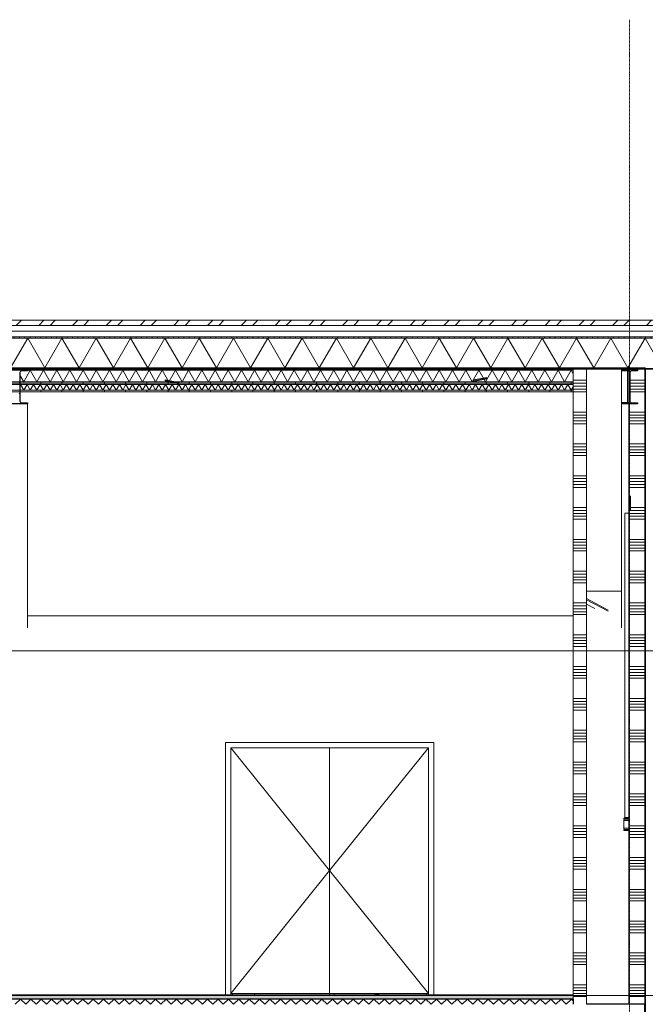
# Model space of a CAD drawing. Extents: x 0 to 92550, y 0 to 59400.
# Tile 8 of 37: x 24291 to 30188, y 15416 to 24700. Entities that reach past the tile are written whole.
import ezdxf
from ezdxf.xclip import XClip

# ---------------------------------------------------------------- set-up
doc = ezdxf.new("R2010")
doc.units = 0
doc.header["$MEASUREMENT"] = 0
doc.header["$XCLIPFRAME"] = 0
for name, pattern in [('Streep-punt fijn', [1251.000023, 626.000023, -312.5, 0, -312.5]), ('Streep-streepje', [1300, 1000, -100, 100, -100]), ('Streeplijn fijn', [234.119993, 155.999994, -78.119999]), ('Streeplijn grof', [937.5, 625, -312.5])]:
    doc.linetypes.add(name, pattern=pattern)
for name, color, linetype in [('ZZ 22 Binnenwand metal stud', 7, 'Continuous'), ('ZZ 23 Techniekbrug', 7, 'Continuous'), ('ZZ 23 Vloeren ongeïsoleerd', 7, 'Continuous'), ('ZZ 27 Dakconstructie', 7, 'Continuous'), ('ZZ 27 Gootconstructies', 7, 'Continuous'), ('ZZ 28 HDC staalconstructies', 7, 'Continuous'), ('ZZ 43 Vloerafwerking algemeen', 7, 'Continuous'), ('ZZ 43 Vloerafwerking dekvloer', 7, 'Continuous'), ('ZZ 45 Plafond verlaagd plafond algemeen', 7, 'Continuous'), ('ZZ 47 Dakafwerking metalen dakbedekking', 7, 'Continuous'), ('ZZ A Stramien', 7, 'Continuous'), ('ZZ B Bouwbesluitlijnen', 7, 'Continuous')]:
    doc.layers.add(name, color=color, linetype=linetype)
pattern_1 = [(90, (51688.87, 11700), (-200, 0), [])]
pattern_2 = [(45, (51688.87, 11700), (-159.099, 159.099), []), (45, (51635.83, 11753.03), (-159.099, 159.099), [])]
pattern_3 = [(135, (51688.87, 11700), (159.099, 159.099), []), (135, (51635.83, 11646.97), (159.099, 159.099), [])]

# ---------------------------------------------------------------- blocks, each defined once
blk = doc.blocks.new('*X76')
at = {"layer": 'ZZ 22 Binnenwand metal stud', "color": 7, "linetype": 'Continuous', "lineweight": 5, "ltscale": 0.01}
for p, q in [((30183.9, 21300), (30033.9, 21300)), ((30183.9, 21272.6), (30033.9, 21272.6)), ((30183.9, 21245.1), (30033.9, 21245.1)), ((30183.9, 21217.7), (30033.9, 21217.7)), ((30183.9, 21190.3), (30033.9, 21190.3)), ((30183.9, 21000), (30033.9, 21000)), ((30183.9, 20972.6), (30033.9, 20972.6)), ((30183.9, 20945.1), (30033.9, 20945.1)), ((30183.9, 20917.7), (30033.9, 20917.7)), ((30183.9, 20890.3), (30033.9, 20890.3)), ((30183.9, 20700), (30033.9, 20700)), ((30183.9, 20672.6), (30033.9, 20672.6)), ((30183.9, 20645.1), (30033.9, 20645.1)), ((30183.9, 20617.7), (30033.9, 20617.7)), ((30183.9, 20590.3), (30033.9, 20590.3)), ((30183.9, 20400), (30033.9, 20400)), ((30183.9, 20372.6), (30033.9, 20372.6)), ((30183.9, 20345.1), (30033.9, 20345.1)), ((30183.9, 20317.7), (30033.9, 20317.7)), ((30183.9, 20290.3), (30033.9, 20290.3)), ((30183.9, 20100), (30033.9, 20100)), ((30183.9, 20072.6), (30033.9, 20072.6)), ((30183.9, 20045.1), (30033.9, 20045.1)), ((30183.9, 20017.7), (30033.9, 20017.7)), ((30183.9, 19990.3), (30033.9, 19990.3)), ((30183.9, 19800), (30033.9, 19800)), ((30183.9, 19772.6), (30033.9, 19772.6)), ((30183.9, 19745.1), (30033.9, 19745.1)), ((30183.9, 19717.7), (30033.9, 19717.7)), ((30183.9, 19690.3), (30033.9, 19690.3)), ((30183.9, 19500), (30033.9, 19500)), ((30183.9, 19472.6), (30033.9, 19472.6)), ((30183.9, 19445.1), (30033.9, 19445.1)), ((30183.9, 19417.7), (30033.9, 19417.7)), ((30183.9, 19390.3), (30033.9, 19390.3)), ((30183.9, 19200), (30033.9, 19200)), ((30183.9, 19172.6), (30033.9, 19172.6)), ((30183.9, 19145.1), (30033.9, 19145.1)), ((30183.9, 19117.7), (30033.9, 19117.7)), ((30183.9, 19090.3), (30033.9, 19090.3)), ((30183.9, 18900), (30033.9, 18900)), ((30183.9, 18872.6), (30033.9, 18872.6)), ((30183.9, 18845.1), (30033.9, 18845.1)), ((30183.9, 18817.7), (30033.9, 18817.7)), ((30183.9, 18790.3), (30033.9, 18790.3)), ((30183.9, 18600), (30033.9, 18600)), ((30183.9, 18572.6), (30033.9, 18572.6)), ((30183.9, 18545.1), (30033.9, 18545.1)), ((30183.9, 18517.7), (30033.9, 18517.7)), ((30183.9, 18490.3), (30033.9, 18490.3)), ((30183.9, 18300), (30033.9, 18300)), ((30183.9, 18272.6), (30033.9, 18272.6)), ((30183.9, 18245.1), (30033.9, 18245.1)), ((30183.9, 18217.7), (30033.9, 18217.7)), ((30183.9, 18190.3), (30033.9, 18190.3)), ((30183.9, 18000), (30033.9, 18000)), ((30183.9, 17972.6), (30033.9, 17972.6)), ((30183.9, 17945.1), (30033.9, 17945.1)), ((30183.9, 17917.7), (30033.9, 17917.7)), ((30183.9, 17890.3), (30033.9, 17890.3)), ((30183.9, 17700), (30033.9, 17700)), ((30183.9, 17672.6), (30033.9, 17672.6)), ((30183.9, 17645.1), (30033.9, 17645.1)), ((30183.9, 17617.7), (30033.9, 17617.7)), ((30183.9, 17590.3), (30033.9, 17590.3)), ((30183.9, 17400), (30033.9, 17400)), ((30183.9, 17372.6), (30033.9, 17372.6)), ((30183.9, 17345.1), (30033.9, 17345.1)), ((30183.9, 17317.7), (30033.9, 17317.7)), ((30183.9, 17290.3), (30033.9, 17290.3)), ((30183.9, 17100), (30033.9, 17100)), ((30183.9, 17072.6), (30033.9, 17072.6)), ((30183.9, 17045.1), (30033.9, 17045.1)), ((30183.9, 17017.7), (30033.9, 17017.7)), ((30183.9, 16990.3), (30033.9, 16990.3)), ((30183.9, 16800), (30033.9, 16800)), ((30183.9, 16772.6), (30033.9, 16772.6)), ((30183.9, 16745.1), (30033.9, 16745.1)), ((30183.9, 16717.7), (30033.9, 16717.7)), ((30183.9, 16690.3), (30033.9, 16690.3)), ((30183.9, 16500), (30033.9, 16500)), ((30183.9, 16472.6), (30033.9, 16472.6)), ((30183.9, 16445.1), (30033.9, 16445.1)), ((30183.9, 16417.7), (30033.9, 16417.7)), ((30183.9, 16390.3), (30033.9, 16390.3)), ((30183.9, 16200), (30033.9, 16200)), ((30183.9, 16172.6), (30033.9, 16172.6)), ((30183.9, 16145.1), (30033.9, 16145.1)), ((30183.9, 16117.7), (30033.9, 16117.7)), ((30183.9, 16090.3), (30033.9, 16090.3)), ((30183.9, 15900), (30033.9, 15900)), ((30183.9, 15872.6), (30033.9, 15872.6)), ((30183.9, 15845.1), (30033.9, 15845.1)), ((30183.9, 15817.7), (30033.9, 15817.7)), ((30183.9, 15790.3), (30033.9, 15790.3)), ((30183.9, 15600), (30033.9, 15600)), ((30183.9, 15572.6), (30033.9, 15572.6)), ((30183.9, 15545.1), (30033.9, 15545.1)), ((30183.9, 15517.7), (30033.9, 15517.7)), ((30183.9, 15490.3), (30033.9, 15490.3))]:
    blk.add_line(p, q, dxfattribs=at)
blk = doc.blocks.new('*X77')
at = {"layer": 'ZZ 22 Binnenwand metal stud', "color": 7, "linetype": 'Continuous', "lineweight": 5, "ltscale": 0.01}
for p, q in [((29577.3, 21300), (29508.9, 21300)), ((29577.3, 21272.6), (29508.9, 21272.6)), ((29633.9, 21300), (29577.3, 21300)), ((29633.9, 21272.6), (29577.3, 21272.6)), ((29577.3, 21245.1), (29508.9, 21245.1)), ((29577.3, 21217.7), (29508.9, 21217.7)), ((29577.3, 21190.3), (29508.9, 21190.3)), ((29633.9, 21245.1), (29577.3, 21245.1)), ((29633.9, 21217.7), (29577.3, 21217.7)), ((29633.9, 21190.3), (29577.3, 21190.3)), ((29577.3, 21000), (29508.9, 21000)), ((29633.9, 21000), (29577.3, 21000)), ((29577.3, 20972.6), (29508.9, 20972.6)), ((29577.3, 20945.1), (29508.9, 20945.1)), ((29577.3, 20917.7), (29508.9, 20917.7)), ((29577.3, 20890.3), (29508.9, 20890.3)), ((29633.9, 20972.6), (29577.3, 20972.6)), ((29633.9, 20945.1), (29577.3, 20945.1)), ((29633.9, 20917.7), (29577.3, 20917.7)), ((29633.9, 20890.3), (29577.3, 20890.3)), ((29577.3, 20700), (29508.9, 20700)), ((29577.3, 20672.6), (29508.9, 20672.6)), ((29577.3, 20645.1), (29508.9, 20645.1)), ((29577.3, 20617.7), (29508.9, 20617.7)), ((29633.9, 20700), (29577.3, 20700)), ((29633.9, 20672.6), (29577.3, 20672.6)), ((29633.9, 20645.1), (29577.3, 20645.1)), ((29633.9, 20617.7), (29577.3, 20617.7)), ((29577.3, 20590.3), (29508.9, 20590.3)), ((29633.9, 20590.3), (29577.3, 20590.3)), ((29577.3, 20400), (29508.9, 20400)), ((29577.3, 20372.6), (29508.9, 20372.6)), ((29577.3, 20345.1), (29508.9, 20345.1)), ((29633.9, 20400), (29577.3, 20400)), ((29633.9, 20372.6), (29577.3, 20372.6)), ((29633.9, 20345.1), (29577.3, 20345.1)), ((29577.3, 20317.7), (29508.9, 20317.7)), ((29577.3, 20290.3), (29508.9, 20290.3)), ((29633.9, 20317.7), (29577.3, 20317.7)), ((29633.9, 20290.3), (29577.3, 20290.3)), ((29577.3, 20100), (29508.9, 20100)), ((29577.3, 20072.6), (29508.9, 20072.6)), ((29633.9, 20100), (29577.3, 20100)), ((29633.9, 20072.6), (29577.3, 20072.6)), ((29577.3, 20045.1), (29508.9, 20045.1)), ((29577.3, 20017.7), (29508.9, 20017.7)), ((29577.3, 19990.3), (29508.9, 19990.3)), ((29633.9, 20045.1), (29577.3, 20045.1)), ((29633.9, 20017.7), (29577.3, 20017.7)), ((29633.9, 19990.3), (29577.3, 19990.3)), ((29577.3, 19800), (29508.9, 19800)), ((29633.9, 19800), (29577.3, 19800)), ((29577.3, 19772.6), (29508.9, 19772.6)), ((29577.3, 19745.1), (29508.9, 19745.1)), ((29577.3, 19717.7), (29508.9, 19717.7)), ((29577.3, 19690.3), (29508.9, 19690.3)), ((29633.9, 19772.6), (29577.3, 19772.6)), ((29633.9, 19745.1), (29577.3, 19745.1)), ((29633.9, 19717.7), (29577.3, 19717.7)), ((29633.9, 19690.3), (29577.3, 19690.3)), ((29577.3, 19500), (29508.9, 19500)), ((29633.9, 19500), (29577.3, 19500)), ((29577.3, 19472.6), (29508.9, 19472.6)), ((29577.3, 19445.1), (29508.9, 19445.1)), ((29577.3, 19417.7), (29508.9, 19417.7)), ((29633.9, 19472.6), (29577.3, 19472.6)), ((29633.9, 19445.1), (29577.3, 19445.1)), ((29633.9, 19417.7), (29577.3, 19417.7)), ((29577.3, 19390.3), (29508.9, 19390.3)), ((29633.9, 19390.3), (29577.3, 19390.3)), ((29577.3, 19200), (29508.9, 19200)), ((29577.3, 19172.6), (29508.9, 19172.6)), ((29577.3, 19145.1), (29508.9, 19145.1)), ((29633.9, 19200), (29577.3, 19200)), ((29633.9, 19172.6), (29577.3, 19172.6)), ((29633.9, 19145.1), (29577.3, 19145.1)), ((29577.3, 19117.7), (29508.9, 19117.7)), ((29577.3, 19090.3), (29508.9, 19090.3)), ((29633.9, 19117.7), (29577.3, 19117.7)), ((29633.9, 19090.3), (29577.3, 19090.3)), ((29577.3, 18900), (29508.9, 18900)), ((29577.3, 18872.6), (29508.9, 18872.6)), ((29633.9, 18900), (29577.3, 18900)), ((29633.9, 18872.6), (29577.3, 18872.6)), ((29577.3, 18845.1), (29508.9, 18845.1)), ((29577.3, 18817.7), (29508.9, 18817.7)), ((29577.3, 18790.3), (29508.9, 18790.3)), ((29633.9, 18845.1), (29577.3, 18845.1)), ((29633.9, 18817.7), (29577.3, 18817.7)), ((29633.9, 18790.3), (29577.3, 18790.3)), ((29577.3, 18600), (29508.9, 18600)), ((29577.3, 18572.6), (29508.9, 18572.6)), ((29633.9, 18600), (29577.3, 18600)), ((29633.9, 18572.6), (29577.3, 18572.6)), ((29577.3, 18545.1), (29508.9, 18545.1)), ((29577.3, 18517.7), (29508.9, 18517.7)), ((29577.3, 18490.3), (29508.9, 18490.3)), ((29633.9, 18545.1), (29577.3, 18545.1)), ((29633.9, 18517.7), (29577.3, 18517.7)), ((29633.9, 18490.3), (29577.3, 18490.3)), ((29577.3, 18300), (29508.9, 18300)), ((29633.9, 18300), (29577.3, 18300)), ((29577.3, 18272.6), (29508.9, 18272.6)), ((29577.3, 18245.1), (29508.9, 18245.1)), ((29577.3, 18217.7), (29508.9, 18217.7)), ((29633.9, 18272.6), (29577.3, 18272.6)), ((29633.9, 18245.1), (29577.3, 18245.1)), ((29633.9, 18217.7), (29577.3, 18217.7)), ((29577.3, 18190.3), (29508.9, 18190.3)), ((29633.9, 18190.3), (29577.3, 18190.3)), ((29577.3, 18000), (29508.9, 18000)), ((29577.3, 17972.6), (29508.9, 17972.6)), ((29577.3, 17945.1), (29508.9, 17945.1)), ((29633.9, 18000), (29577.3, 18000)), ((29633.9, 17972.6), (29577.3, 17972.6)), ((29633.9, 17945.1), (29577.3, 17945.1)), ((29577.3, 17917.7), (29508.9, 17917.7)), ((29577.3, 17890.3), (29508.9, 17890.3)), ((29633.9, 17917.7), (29577.3, 17917.7)), ((29633.9, 17890.3), (29577.3, 17890.3)), ((29577.3, 17700), (29508.9, 17700)), ((29577.3, 17672.6), (29508.9, 17672.6)), ((29577.3, 17645.1), (29508.9, 17645.1)), ((29633.9, 17700), (29577.3, 17700)), ((29633.9, 17672.6), (29577.3, 17672.6)), ((29633.9, 17645.1), (29577.3, 17645.1)), ((29577.3, 17617.7), (29508.9, 17617.7)), ((29577.3, 17590.3), (29508.9, 17590.3)), ((29633.9, 17617.7), (29577.3, 17617.7)), ((29633.9, 17590.3), (29577.3, 17590.3)), ((29577.3, 17400), (29508.9, 17400)), ((29577.3, 17372.6), (29508.9, 17372.6)), ((29633.9, 17400), (29577.3, 17400)), ((29633.9, 17372.6), (29577.3, 17372.6)), ((29577.3, 17345.1), (29508.9, 17345.1)), ((29577.3, 17317.7), (29508.9, 17317.7)), ((29577.3, 17290.3), (29508.9, 17290.3)), ((29633.9, 17345.1), (29577.3, 17345.1)), ((29633.9, 17317.7), (29577.3, 17317.7)), ((29633.9, 17290.3), (29577.3, 17290.3)), ((29577.3, 17100), (29508.9, 17100)), ((29633.9, 17100), (29577.3, 17100)), ((29577.3, 17072.6), (29508.9, 17072.6)), ((29577.3, 17045.1), (29508.9, 17045.1)), ((29577.3, 17017.7), (29508.9, 17017.7)), ((29577.3, 16990.3), (29508.9, 16990.3)), ((29633.9, 17072.6), (29577.3, 17072.6)), ((29633.9, 17045.1), (29577.3, 17045.1)), ((29633.9, 17017.7), (29577.3, 17017.7)), ((29633.9, 16990.3), (29577.3, 16990.3)), ((29577.3, 16800), (29508.9, 16800)), ((29577.3, 16772.6), (29508.9, 16772.6)), ((29577.3, 16745.1), (29508.9, 16745.1)), ((29577.3, 16717.7), (29508.9, 16717.7)), ((29633.9, 16800), (29577.3, 16800)), ((29633.9, 16772.6), (29577.3, 16772.6)), ((29633.9, 16745.1), (29577.3, 16745.1)), ((29633.9, 16717.7), (29577.3, 16717.7)), ((29577.3, 16690.3), (29508.9, 16690.3)), ((29633.9, 16690.3), (29577.3, 16690.3)), ((29577.3, 16500), (29508.9, 16500)), ((29577.3, 16472.6), (29508.9, 16472.6)), ((29577.3, 16445.1), (29508.9, 16445.1)), ((29633.9, 16500), (29577.3, 16500)), ((29633.9, 16472.6), (29577.3, 16472.6)), ((29633.9, 16445.1), (29577.3, 16445.1)), ((29577.3, 16417.7), (29508.9, 16417.7)), ((29577.3, 16390.3), (29508.9, 16390.3)), ((29633.9, 16417.7), (29577.3, 16417.7)), ((29633.9, 16390.3), (29577.3, 16390.3)), ((29577.3, 16200), (29508.9, 16200)), ((29577.3, 16172.6), (29508.9, 16172.6)), ((29633.9, 16200), (29577.3, 16200)), ((29633.9, 16172.6), (29577.3, 16172.6)), ((29577.3, 16145.1), (29508.9, 16145.1)), ((29577.3, 16117.7), (29508.9, 16117.7)), ((29577.3, 16090.3), (29508.9, 16090.3)), ((29633.9, 16145.1), (29577.3, 16145.1)), ((29633.9, 16117.7), (29577.3, 16117.7)), ((29633.9, 16090.3), (29577.3, 16090.3)), ((29577.3, 15900), (29508.9, 15900)), ((29633.9, 15900), (29577.3, 15900)), ((29577.3, 15872.6), (29508.9, 15872.6)), ((29577.3, 15845.1), (29508.9, 15845.1)), ((29577.3, 15817.7), (29508.9, 15817.7)), ((29577.3, 15790.3), (29508.9, 15790.3)), ((29633.9, 15872.6), (29577.3, 15872.6)), ((29633.9, 15845.1), (29577.3, 15845.1)), ((29633.9, 15817.7), (29577.3, 15817.7)), ((29633.9, 15790.3), (29577.3, 15790.3)), ((29577.3, 15600), (29508.9, 15600)), ((29633.9, 15600), (29577.3, 15600)), ((29577.3, 15572.6), (29508.9, 15572.6)), ((29577.3, 15545.1), (29508.9, 15545.1)), ((29577.3, 15517.7), (29508.9, 15517.7)), ((29633.9, 15572.6), (29577.3, 15572.6)), ((29633.9, 15545.1), (29577.3, 15545.1)), ((29633.9, 15517.7), (29577.3, 15517.7)), ((29577.3, 15490.3), (29508.9, 15490.3)), ((29633.9, 15490.3), (29577.3, 15490.3))]:
    blk.add_line(p, q, dxfattribs=at)
blk = doc.blocks.new('*X88')
at = {"layer": 'ZZ 43 Vloerafwerking dekvloer', "color": 7, "linetype": 'Continuous', "lineweight": 5, "ltscale": 0.01}
for p, q in [((24248.9, 15416), (24297.9, 15465)), ((24297.9, 15465), (24346.9, 15416)), ((24346.9, 15416), (24395.9, 15465)), ((24395.9, 15465), (24444.9, 15416)), ((24444.9, 15416), (24493.9, 15465)), ((24493.9, 15465), (24542.9, 15416)), ((24542.9, 15416), (24591.9, 15465)), ((24591.9, 15465), (24640.9, 15416)), ((24640.9, 15416), (24689.9, 15465)), ((24689.9, 15465), (24738.9, 15416)), ((24738.9, 15416), (24787.9, 15465)), ((24787.9, 15465), (24836.9, 15416)), ((24836.9, 15416), (24885.9, 15465)), ((24885.9, 15465), (24934.9, 15416)), ((24934.9, 15416), (24983.9, 15465)), ((24983.9, 15465), (25032.9, 15416)), ((25032.9, 15416), (25081.9, 15465)), ((25081.9, 15465), (25130.9, 15416)), ((25130.9, 15416), (25179.9, 15465)), ((25179.9, 15465), (25228.9, 15416)), ((25228.9, 15416), (25277.9, 15465)), ((25277.9, 15465), (25326.9, 15416)), ((25326.9, 15416), (25375.9, 15465)), ((25375.9, 15465), (25424.9, 15416)), ((25424.9, 15416), (25473.9, 15465)), ((25473.9, 15465), (25522.9, 15416)), ((25522.9, 15416), (25571.9, 15465)), ((25571.9, 15465), (25620.9, 15416)), ((25620.9, 15416), (25669.9, 15465)), ((25669.9, 15465), (25718.9, 15416)), ((25718.9, 15416), (25767.9, 15465)), ((25767.9, 15465), (25816.9, 15416)), ((25816.9, 15416), (25865.9, 15465)), ((25865.9, 15465), (25914.9, 15416)), ((25914.9, 15416), (25963.9, 15465)), ((25963.9, 15465), (26012.9, 15416)), ((26012.9, 15416), (26061.9, 15465)), ((26061.9, 15465), (26110.9, 15416)), ((26110.9, 15416), (26159.9, 15465)), ((26159.9, 15465), (26208.9, 15416)), ((26208.9, 15416), (26257.9, 15465)), ((26257.9, 15465), (26306.9, 15416)), ((26306.9, 15416), (26355.9, 15465)), ((26355.9, 15465), (26404.9, 15416)), ((26404.9, 15416), (26453.9, 15465)), ((26453.9, 15465), (26502.9, 15416)), ((26502.9, 15416), (26551.9, 15465)), ((26551.9, 15465), (26600.9, 15416)), ((26600.9, 15416), (26649.9, 15465)), ((26649.9, 15465), (26698.9, 15416)), ((26698.9, 15416), (26747.9, 15465)), ((26747.9, 15465), (26796.9, 15416)), ((26796.9, 15416), (26845.9, 15465)), ((26845.9, 15465), (26894.9, 15416)), ((26894.9, 15416), (26943.9, 15465)), ((26943.9, 15465), (26992.9, 15416)), ((26992.9, 15416), (27041.9, 15465)), ((27041.9, 15465), (27090.9, 15416)), ((27090.9, 15416), (27139.9, 15465)), ((27139.9, 15465), (27188.9, 15416)), ((27188.9, 15416), (27237.9, 15465)), ((27237.9, 15465), (27286.9, 15416)), ((27286.9, 15416), (27335.9, 15465)), ((27335.9, 15465), (27384.9, 15416)), ((27384.9, 15416), (27433.9, 15465)), ((27433.9, 15465), (27482.9, 15416)), ((27482.9, 15416), (27531.9, 15465)), ((27531.9, 15465), (27580.9, 15416)), ((27580.9, 15416), (27629.9, 15465)), ((27629.9, 15465), (27678.9, 15416)), ((27678.9, 15416), (27727.9, 15465)), ((27727.9, 15465), (27776.9, 15416)), ((27776.9, 15416), (27825.9, 15465)), ((27825.9, 15465), (27874.9, 15416)), ((27874.9, 15416), (27923.9, 15465)), ((27923.9, 15465), (27972.9, 15416)), ((27972.9, 15416), (28021.9, 15465)), ((28021.9, 15465), (28070.9, 15416)), ((28070.9, 15416), (28119.9, 15465)), ((28119.9, 15465), (28168.9, 15416)), ((28168.9, 15416), (28217.9, 15465)), ((28217.9, 15465), (28266.9, 15416)), ((28266.9, 15416), (28315.9, 15465)), ((28315.9, 15465), (28364.9, 15416)), ((28364.9, 15416), (28413.9, 15465)), ((28413.9, 15465), (28462.9, 15416)), ((28462.9, 15416), (28511.9, 15465)), ((28511.9, 15465), (28560.9, 15416)), ((28560.9, 15416), (28609.9, 15465)), ((28609.9, 15465), (28658.9, 15416)), ((28658.9, 15416), (28707.9, 15465)), ((28707.9, 15465), (28756.9, 15416)), ((28756.9, 15416), (28805.9, 15465)), ((28805.9, 15465), (28854.9, 15416)), ((28854.9, 15416), (28903.9, 15465)), ((28903.9, 15465), (28952.9, 15416)), ((28952.9, 15416), (29001.9, 15465)), ((29001.9, 15465), (29050.9, 15416)), ((29050.9, 15416), (29099.9, 15465)), ((29099.9, 15465), (29148.9, 15416)), ((29148.9, 15416), (29197.9, 15465)), ((29197.9, 15465), (29246.9, 15416)), ((29246.9, 15416), (29295.9, 15465)), ((29295.9, 15465), (29344.9, 15416)), ((29344.9, 15416), (29393.9, 15465)), ((29393.9, 15465), (29442.9, 15416)), ((29442.9, 15416), (29491.9, 15465)), ((29491.9, 15465), (29508.9, 15448))]:
    blk.add_line(p, q, dxfattribs=at)
blk = doc.blocks.new('*X93')
at = {"layer": 'ZZ 27 Dakconstructie', "color": 7, "linetype": 'Continuous', "lineweight": 5, "ltscale": 0.01}
for p, q in [((24204.2, 21416.2), (24365.9, 21696.2)), ((24527.5, 21416.2), (24365.9, 21696.2)), ((24527.5, 21416.2), (24689.2, 21696.2)), ((24850.9, 21416.2), (24689.2, 21696.2)), ((24850.9, 21416.2), (25012.6, 21696.2)), ((25174.2, 21416.2), (25012.6, 21696.2)), ((25174.2, 21416.2), (25335.9, 21696.2)), ((25497.6, 21416.2), (25335.9, 21696.2)), ((25497.6, 21416.2), (25659.3, 21696.2)), ((25820.9, 21416.2), (25659.3, 21696.2)), ((25820.9, 21416.2), (25982.6, 21696.2)), ((26144.3, 21416.2), (25982.6, 21696.2)), ((26144.3, 21416.2), (26306, 21696.2)), ((26467.6, 21416.2), (26306, 21696.2)), ((26467.6, 21416.2), (26629.3, 21696.2)), ((26791, 21416.2), (26629.3, 21696.2)), ((26791, 21416.2), (26952.7, 21696.2)), ((27114.3, 21416.2), (26952.7, 21696.2)), ((27114.3, 21416.2), (27276, 21696.2)), ((27437.7, 21416.2), (27276, 21696.2)), ((27437.7, 21416.2), (27599.4, 21696.2)), ((27761, 21416.2), (27599.4, 21696.2)), ((27761, 21416.2), (27922.7, 21696.2)), ((28084.4, 21416.2), (27922.7, 21696.2)), ((28084.4, 21416.2), (28246.1, 21696.2)), ((28407.7, 21416.2), (28246.1, 21696.2)), ((28407.7, 21416.2), (28569.4, 21696.2)), ((28731.1, 21416.2), (28569.4, 21696.2)), ((28731.1, 21416.2), (28892.8, 21696.2)), ((29054.4, 21416.2), (28892.8, 21696.2)), ((29054.4, 21416.2), (29216.1, 21696.2)), ((29377.8, 21416.2), (29216.1, 21696.2)), ((29377.8, 21416.2), (29539.5, 21696.2)), ((29701.1, 21416.2), (29539.5, 21696.2)), ((29701.1, 21416.2), (29862.8, 21696.2)), ((30024.5, 21416.2), (29862.8, 21696.2)), ((30024.5, 21416.2), (30186.1, 21696.2)), ((30347.8, 21416.2), (30186.1, 21696.2))]:
    blk.add_line(p, q, dxfattribs=at)
blk = doc.blocks.new('*X95')
at = {"layer": 'ZZ 45 Plafond verlaagd plafond algemeen', "color": 7, "linetype": 'Continuous', "lineweight": 5, "ltscale": 0.01}
for p, q in [((24292.4, 21251.2), (24297.5, 21260)), ((24328.6, 21206.1), (24297.5, 21260)), ((24328.6, 21206.1), (24359.6, 21260)), ((24390.7, 21206.1), (24359.6, 21260)), ((24390.7, 21206.1), (24421.8, 21260)), ((24452.9, 21206.1), (24421.8, 21260)), ((24452.9, 21206.1), (24484, 21260)), ((24515.1, 21206.1), (24484, 21260)), ((24515.1, 21206.1), (24546.2, 21260)), ((24577.3, 21206.1), (24546.2, 21260)), ((24577.3, 21206.1), (24608.4, 21260)), ((24639.5, 21206.1), (24608.4, 21260)), ((24639.5, 21206.1), (24670.6, 21260)), ((24701.6, 21206.1), (24670.6, 21260)), ((24701.6, 21206.1), (24732.7, 21260)), ((24763.8, 21206.1), (24732.7, 21260)), ((24763.8, 21206.1), (24794.9, 21260)), ((24826, 21206.1), (24794.9, 21260)), ((24826, 21206.1), (24857.1, 21260)), ((24888.2, 21206.1), (24857.1, 21260)), ((24888.2, 21206.1), (24919.3, 21260)), ((24950.4, 21206.1), (24919.3, 21260)), ((24950.4, 21206.1), (24981.5, 21260)), ((25012.6, 21206.1), (24981.5, 21260)), ((25012.6, 21206.1), (25043.7, 21260)), ((25074.7, 21206.1), (25043.7, 21260)), ((25074.7, 21206.1), (25105.8, 21260)), ((25136.9, 21206.1), (25105.8, 21260)), ((25136.9, 21206.1), (25168, 21260)), ((25199.1, 21206.1), (25168, 21260)), ((25199.1, 21206.1), (25230.2, 21260)), ((25261.3, 21206.1), (25230.2, 21260)), ((25261.3, 21206.1), (25292.4, 21260)), ((25323.5, 21206.1), (25292.4, 21260)), ((25323.5, 21206.1), (25354.6, 21260)), ((25385.7, 21206.1), (25354.6, 21260)), ((25385.7, 21206.1), (25416.7, 21260)), ((25447.8, 21206.1), (25416.7, 21260)), ((25447.8, 21206.1), (25478.9, 21260)), ((25510, 21206.1), (25478.9, 21260)), ((25510, 21206.1), (25541.1, 21260)), ((25572.2, 21206.1), (25541.1, 21260)), ((25572.2, 21206.1), (25603.3, 21260)), ((25634.4, 21206.1), (25603.3, 21260)), ((25634.4, 21206.1), (25665.5, 21260)), ((25696.6, 21206.1), (25665.5, 21260)), ((25696.6, 21206.1), (25727.7, 21260)), ((25758.8, 21206.1), (25727.7, 21260)), ((25758.8, 21206.1), (25789.8, 21260)), ((25820.9, 21206.1), (25789.8, 21260)), ((25820.9, 21206.1), (25852, 21260)), ((25883.1, 21206.1), (25852, 21260)), ((25883.1, 21206.1), (25914.2, 21260)), ((25945.3, 21206.1), (25914.2, 21260)), ((25945.3, 21206.1), (25976.4, 21260)), ((26007.5, 21206.1), (25976.4, 21260)), ((26007.5, 21206.1), (26038.6, 21260)), ((26069.7, 21206.1), (26038.6, 21260)), ((26069.7, 21206.1), (26100.8, 21260)), ((26131.8, 21206.1), (26100.8, 21260)), ((26131.8, 21206.1), (26162.9, 21260)), ((26194, 21206.1), (26162.9, 21260)), ((26194, 21206.1), (26225.1, 21260)), ((26256.2, 21206.1), (26225.1, 21260)), ((26256.2, 21206.1), (26287.3, 21260)), ((26318.4, 21206.1), (26287.3, 21260)), ((26318.4, 21206.1), (26349.5, 21260)), ((26380.6, 21206.1), (26349.5, 21260)), ((26380.6, 21206.1), (26411.7, 21260)), ((26442.8, 21206.1), (26411.7, 21260)), ((26442.8, 21206.1), (26473.9, 21260)), ((26504.9, 21206.1), (26473.9, 21260)), ((26504.9, 21206.1), (26536, 21260)), ((26567.1, 21206.1), (26536, 21260)), ((26567.1, 21206.1), (26598.2, 21260)), ((26629.3, 21206.1), (26598.2, 21260)), ((26629.3, 21206.1), (26660.4, 21260)), ((26691.5, 21206.1), (26660.4, 21260)), ((26691.5, 21206.1), (26722.6, 21260)), ((26753.7, 21206.1), (26722.6, 21260)), ((26753.7, 21206.1), (26784.8, 21260)), ((26815.9, 21206.1), (26784.8, 21260)), ((26815.9, 21206.1), (26846.9, 21260)), ((26878, 21206.1), (26846.9, 21260)), ((26878, 21206.1), (26909.1, 21260)), ((26940.2, 21206.1), (26909.1, 21260)), ((26940.2, 21206.1), (26971.3, 21260)), ((27002.4, 21206.1), (26971.3, 21260)), ((27002.4, 21206.1), (27033.5, 21260)), ((27064.6, 21206.1), (27033.5, 21260)), ((27064.6, 21206.1), (27095.7, 21260)), ((27126.8, 21206.1), (27095.7, 21260)), ((27126.8, 21206.1), (27157.9, 21260)), ((27189, 21206.1), (27157.9, 21260)), ((27189, 21206.1), (27220, 21260)), ((27251.1, 21206.1), (27220, 21260)), ((27251.1, 21206.1), (27282.2, 21260)), ((27313.3, 21206.1), (27282.2, 21260)), ((27313.3, 21206.1), (27344.4, 21260)), ((27375.5, 21206.1), (27344.4, 21260)), ((27375.5, 21206.1), (27406.6, 21260)), ((27437.7, 21206.1), (27406.6, 21260)), ((27437.7, 21206.1), (27468.8, 21260)), ((27499.9, 21206.1), (27468.8, 21260)), ((27499.9, 21206.1), (27531, 21260)), ((27562, 21206.1), (27531, 21260)), ((27562, 21206.1), (27593.1, 21260)), ((27624.2, 21206.1), (27593.1, 21260)), ((27624.2, 21206.1), (27655.3, 21260)), ((27686.4, 21206.1), (27655.3, 21260)), ((27686.4, 21206.1), (27717.5, 21260)), ((27748.6, 21206.1), (27717.5, 21260)), ((27748.6, 21206.1), (27779.7, 21260)), ((27810.8, 21206.1), (27779.7, 21260)), ((27810.8, 21206.1), (27841.9, 21260)), ((27873, 21206.1), (27841.9, 21260)), ((27873, 21206.1), (27904.1, 21260)), ((27935.1, 21206.1), (27904.1, 21260)), ((27935.1, 21206.1), (27966.2, 21260)), ((27997.3, 21206.1), (27966.2, 21260)), ((27997.3, 21206.1), (28028.4, 21260)), ((28059.5, 21206.1), (28028.4, 21260)), ((28059.5, 21206.1), (28090.6, 21260)), ((28121.7, 21206.1), (28090.6, 21260)), ((28121.7, 21206.1), (28152.8, 21260)), ((28183.9, 21206.1), (28152.8, 21260)), ((28183.9, 21206.1), (28215, 21260)), ((28246.1, 21206.1), (28215, 21260)), ((28246.1, 21206.1), (28277.1, 21260)), ((28308.2, 21206.1), (28277.1, 21260)), ((28308.2, 21206.1), (28339.3, 21260)), ((28370.4, 21206.1), (28339.3, 21260)), ((28370.4, 21206.1), (28401.5, 21260)), ((28432.6, 21206.1), (28401.5, 21260)), ((28432.6, 21206.1), (28463.7, 21260)), ((28494.8, 21206.1), (28463.7, 21260)), ((28494.8, 21206.1), (28525.9, 21260)), ((28557, 21206.1), (28525.9, 21260)), ((28557, 21206.1), (28588.1, 21260)), ((28619.1, 21206.1), (28588.1, 21260)), ((28619.1, 21206.1), (28650.2, 21260)), ((28681.3, 21206.1), (28650.2, 21260)), ((28681.3, 21206.1), (28712.4, 21260)), ((28743.5, 21206.1), (28712.4, 21260)), ((28743.5, 21206.1), (28774.6, 21260)), ((28805.7, 21206.1), (28774.6, 21260)), ((28805.7, 21206.1), (28836.8, 21260)), ((28867.9, 21206.1), (28836.8, 21260)), ((28867.9, 21206.1), (28899, 21260)), ((28930.1, 21206.1), (28899, 21260)), ((28930.1, 21206.1), (28961.2, 21260)), ((28992.2, 21206.1), (28961.2, 21260)), ((28992.2, 21206.1), (29023.3, 21260)), ((29054.4, 21206.1), (29023.3, 21260)), ((29054.4, 21206.1), (29085.5, 21260)), ((29116.6, 21206.1), (29085.5, 21260)), ((29116.6, 21206.1), (29147.7, 21260)), ((29178.8, 21206.1), (29147.7, 21260)), ((29178.8, 21206.1), (29209.9, 21260)), ((29241, 21206.1), (29209.9, 21260)), ((29241, 21206.1), (29272.1, 21260)), ((29303.2, 21206.1), (29272.1, 21260)), ((29303.2, 21206.1), (29334.2, 21260)), ((29365.3, 21206.1), (29334.2, 21260)), ((29365.3, 21206.1), (29396.4, 21260)), ((29427.5, 21206.1), (29396.4, 21260)), ((29427.5, 21206.1), (29458.6, 21260)), ((29489.7, 21206.1), (29458.6, 21260)), ((29489.7, 21206.1), (29508.9, 21239.3))]:
    blk.add_line(p, q, dxfattribs=at)
blk = doc.blocks.new('*X97')
at = {"layer": 'ZZ 45 Plafond verlaagd plafond algemeen', "color": 7, "linetype": 'Continuous', "lineweight": 5, "ltscale": 0.01}
for p, q in [((24328.6, 21286.9), (24390.7, 21394.6)), ((24452.9, 21286.9), (24390.7, 21394.6)), ((24452.9, 21286.9), (24515.1, 21394.6)), ((24577.3, 21286.9), (24515.1, 21394.6)), ((24577.3, 21286.9), (24639.5, 21394.6)), ((24701.6, 21286.9), (24639.5, 21394.6)), ((24701.6, 21286.9), (24763.8, 21394.6)), ((24826, 21286.9), (24763.8, 21394.6)), ((24826, 21286.9), (24888.2, 21394.6)), ((24950.4, 21286.9), (24888.2, 21394.6)), ((24950.4, 21286.9), (25012.6, 21394.6)), ((25074.7, 21286.9), (25012.6, 21394.6)), ((25074.7, 21286.9), (25136.9, 21394.6)), ((25199.1, 21286.9), (25136.9, 21394.6)), ((25199.1, 21286.9), (25261.3, 21394.6)), ((25323.5, 21286.9), (25261.3, 21394.6)), ((25323.5, 21286.9), (25385.7, 21394.6)), ((25447.8, 21286.9), (25385.7, 21394.6)), ((25447.8, 21286.9), (25510, 21394.6)), ((25572.2, 21286.9), (25510, 21394.6)), ((25572.2, 21286.9), (25634.4, 21394.6)), ((25696.6, 21286.9), (25634.4, 21394.6)), ((25696.6, 21286.9), (25758.8, 21394.6)), ((25820.9, 21286.9), (25758.8, 21394.6)), ((25820.9, 21286.9), (25883.1, 21394.6)), ((25945.3, 21286.9), (25883.1, 21394.6)), ((25945.3, 21286.9), (26007.5, 21394.6)), ((26069.7, 21286.9), (26007.5, 21394.6)), ((26069.7, 21286.9), (26131.8, 21394.6)), ((26194, 21286.9), (26131.8, 21394.6)), ((26194, 21286.9), (26256.2, 21394.6)), ((26318.4, 21286.9), (26256.2, 21394.6)), ((26318.4, 21286.9), (26380.6, 21394.6)), ((26442.8, 21286.9), (26380.6, 21394.6)), ((26442.8, 21286.9), (26504.9, 21394.6)), ((26567.1, 21286.9), (26504.9, 21394.6)), ((26567.1, 21286.9), (26629.3, 21394.6)), ((26691.5, 21286.9), (26629.3, 21394.6)), ((26691.5, 21286.9), (26753.7, 21394.6)), ((26815.9, 21286.9), (26753.7, 21394.6)), ((26815.9, 21286.9), (26878, 21394.6)), ((26940.2, 21286.9), (26878, 21394.6)), ((26940.2, 21286.9), (27002.4, 21394.6)), ((27064.6, 21286.9), (27002.4, 21394.6)), ((27064.6, 21286.9), (27126.8, 21394.6)), ((27189, 21286.9), (27126.8, 21394.6)), ((27189, 21286.9), (27251.1, 21394.6)), ((27313.3, 21286.9), (27251.1, 21394.6)), ((27313.3, 21286.9), (27375.5, 21394.6)), ((27437.7, 21286.9), (27375.5, 21394.6)), ((27437.7, 21286.9), (27499.9, 21394.6)), ((27562, 21286.9), (27499.9, 21394.6)), ((27562, 21286.9), (27624.2, 21394.6)), ((27686.4, 21286.9), (27624.2, 21394.6)), ((27686.4, 21286.9), (27748.6, 21394.6)), ((27810.8, 21286.9), (27748.6, 21394.6)), ((27810.8, 21286.9), (27873, 21394.6)), ((27935.1, 21286.9), (27873, 21394.6)), ((27935.1, 21286.9), (27997.3, 21394.6)), ((28059.5, 21286.9), (27997.3, 21394.6)), ((28059.5, 21286.9), (28121.7, 21394.6)), ((28183.9, 21286.9), (28121.7, 21394.6)), ((28183.9, 21286.9), (28246.1, 21394.6)), ((28308.2, 21286.9), (28246.1, 21394.6)), ((28308.2, 21286.9), (28370.4, 21394.6)), ((28432.6, 21286.9), (28370.4, 21394.6)), ((28432.6, 21286.9), (28494.8, 21394.6)), ((28557, 21286.9), (28494.8, 21394.6)), ((28557, 21286.9), (28619.1, 21394.6)), ((28681.3, 21286.9), (28619.1, 21394.6)), ((28681.3, 21286.9), (28743.5, 21394.6)), ((28805.7, 21286.9), (28743.5, 21394.6)), ((28805.7, 21286.9), (28867.9, 21394.6)), ((28930.1, 21286.9), (28867.9, 21394.6)), ((28930.1, 21286.9), (28992.2, 21394.6)), ((29054.4, 21286.9), (28992.2, 21394.6)), ((29054.4, 21286.9), (29116.6, 21394.6)), ((29178.8, 21286.9), (29116.6, 21394.6)), ((29178.8, 21286.9), (29241, 21394.6)), ((29303.2, 21286.9), (29241, 21394.6)), ((29303.2, 21286.9), (29365.3, 21394.6)), ((29427.5, 21286.9), (29365.3, 21394.6)), ((29427.5, 21286.9), (29489.7, 21394.6)), ((29508.9, 21361.4), (29489.7, 21394.6)), ((24328.6, 21286.9), (24292.4, 21349.5))]:
    blk.add_line(p, q, dxfattribs=at)
blk = doc.blocks.new('Drawing_2_2', base_point=(51688.9, 11700))
at = {"layer": 'ZZ 27 Dakconstructie', "linetype": 'Continuous', "lineweight": 0, "true_color": 0x000000}
h = blk.add_hatch(dxfattribs=at)
h.set_pattern_fill('325_Hout_plaatmateriaal__BF', color=18, style=0, pattern_type=2)
h.set_pattern_definition([(90, (51688.867, 11700), (-50, 0), [])])
h.paths.add_polyline_path([(19738.9, 21696.2), (46687.9, 21696.2), (46687.9, 21709.1), (19738.9, 21709.1)])
at = {"layer": 'ZZ 28 HDC staalconstructies', "linetype": 'Continuous', "lineweight": 0, "true_color": 0x000000}
h = blk.add_hatch(dxfattribs=at)
h.set_pattern_fill('515_Staal_0002', color=18, style=0, pattern_type=2)
h.set_pattern_definition(pattern_3)
h.paths.add_polyline_path([(24213.9, 21400), (24213.9, 21388.4), (24270.3, 21388.4), (24277.8, 21386.3), (24283.3, 21380.4), (24285.3, 21372.3), (24285.3, 21104.5), (24283.3, 21096.4), (24277.8, 21090.5), (24270.3, 21088.4), (24213.9, 21088.4), (24213.9, 21076.8), (24363.9, 21076.8), (24363.9, 21088.4), (24307.4, 21088.4), (24299.9, 21090.5), (24294.4, 21096.4), (24292.4, 21104.5), (24292.4, 21372.3), (24294.4, 21380.4), (24299.9, 21386.3), (24307.4, 21388.4), (24363.9, 21388.4), (24363.9, 21400)])
h = blk.add_hatch(dxfattribs=at)
h.set_pattern_fill('515_Staal_0002', color=18, style=0, pattern_type=2)
h.set_pattern_definition(pattern_3)
h.paths.add_polyline_path([(30033.9, 21400), (29963.9, 21400), (29963.9, 21388.4), (30020.3, 21388.4), (30027.8, 21386.3), (30033.3, 21380.4), (30033.9, 21378.1)])
h = blk.add_hatch(dxfattribs=at)
h.set_pattern_fill('515_Staal_0002', color=18, style=0, pattern_type=2)
h.set_pattern_definition(pattern_3)
h.paths.add_polyline_path([(30020.3, 21088.4), (29963.9, 21088.4), (29963.9, 21076.8), (30033.9, 21076.8), (30033.9, 21098.7), (30033.3, 21096.4), (30027.8, 21090.5)])
h = blk.add_hatch(dxfattribs=at)
h.set_pattern_fill('515_Staal_0002', color=18, style=0, pattern_type=2)
h.set_pattern_definition(pattern_2)
h.paths.add_polyline_path([(30032.9, 20075.2), (30033.9, 20075.2), (30033.9, 20208.8), (30032.9, 20208.8)])
at = {"layer": 'ZZ 43 Vloerafwerking algemeen', "linetype": 'Continuous', "lineweight": 0, "true_color": 0xbebebe}
blk.add_hatch(color=9, dxfattribs=at).paths.add_polyline_path([(20043.9, 15505), (20043.9, 15465), (29508.9, 15465), (29508.9, 15505)])
at = {"layer": 'ZZ 45 Plafond verlaagd plafond algemeen', "linetype": 'Continuous', "lineweight": 0, "true_color": 0x000000}
h = blk.add_hatch(dxfattribs=at)
h.set_pattern_fill('930_Lijnen_vert_200_0002', color=18, style=0, pattern_type=2)
h.set_pattern_definition(pattern_1)
h.paths.add_polyline_path([(29508.9, 21286.9), (24292.4, 21286.9), (24292.4, 21273.4), (29508.9, 21273.4)])
h = blk.add_hatch(dxfattribs=at)
h.set_pattern_fill('930_Lijnen_vert_200_0002', color=18, style=0, pattern_type=2)
h.set_pattern_definition(pattern_1)
h.paths.add_polyline_path([(29508.9, 21273.4), (24292.4, 21273.4), (24292.4, 21260), (29508.9, 21260)])
h = blk.add_hatch(dxfattribs=at)
h.set_pattern_fill('930_Lijnen_vert_200_0002', color=18, style=0, pattern_type=2)
h.set_pattern_definition(pattern_1)
h.paths.add_polyline_path([(29508.9, 21206.1), (24292.4, 21206.1), (24292.4, 21192.1), (29508.9, 21192.1)])
at = {"layer": 'ZZ 47 Dakafwerking metalen dakbedekking', "linetype": 'Continuous', "lineweight": 0, "true_color": 0x000000}
h = blk.add_hatch(dxfattribs=at)
h.set_pattern_fill('515_Staal_0002', color=18, style=0, pattern_type=2)
h.set_pattern_definition(pattern_2)
h.paths.add_polyline_path([(10421.9, 21865.3), (10421.9, 21816.8), (46555.9, 21816.8), (46555.9, 21865.3)])
at = {"layer": 'ZZ 22 Binnenwand metal stud', "color": 7, "linetype": 'Continuous', "lineweight": 15, "ltscale": 0.01}
for p, q in [((29633.9, 21416.2), (29508.9, 21416.2)), ((29633.9, 21416.2), (29633.9, 15416)), ((30033.9, 21416.2), (30033.9, 15416)), ((30183.9, 21416.2), (30033.9, 21416.2)), ((30183.9, 21416.2), (30183.9, 15416)), ((29508.9, 21192.1), (29508.9, 15505)), ((29508.9, 15505), (29508.9, 15465)), ((30183.9, 15416), (30183.9, 11630))]:
    blk.add_line(p, q, dxfattribs=at)
at = {"layer": 'ZZ 22 Binnenwand metal stud', "color": 7, "linetype": 'Streep-streepje', "lineweight": 15, "ltscale": 0.01}
for p, q in [((7788.9, 18750), (49188.9, 18750)), ((7788.9, 15500), (49188.9, 15500))]:
    blk.add_line(p, q, dxfattribs=at)
at = {"layer": 'ZZ 22 Binnenwand metal stud', "color": 7, "linetype": 'Continuous', "lineweight": 5, "ltscale": 0.01}
for p, q in [((26229.4, 17885), (28193.4, 17885)), ((26229.4, 17818), (26229.4, 17885)), ((26279.4, 17835), (27211.4, 16676.5)), ((27211.4, 17835), (26279.4, 17835)), ((26279.4, 17835), (26279.4, 15518)), ((28143.4, 17835), (27211.4, 16676.5)), ((27211.4, 15518), (27211.4, 17835)), ((27211.4, 17835), (28143.4, 17835)), ((28143.4, 17835), (28143.4, 15518)), ((28193.4, 17885), (28193.4, 17818)), ((26229.4, 15505), (26229.4, 17818)), ((28193.4, 17818), (28193.4, 15505)), ((26279.4, 15518), (27211.4, 16676.5)), ((28143.4, 15518), (27211.4, 16676.5)), ((26279.4, 15518), (26279.4, 15505)), ((26279.4, 15518), (27211.4, 15518)), ((26296.4, 15518), (26296.4, 15505)), ((26503.9, 15518), (26503.9, 15505)), ((27211.4, 15505), (27211.4, 15518)), ((28143.4, 15518), (27211.4, 15518)), ((27253.9, 15505), (27253.9, 15518)), ((28126.4, 15518), (28126.4, 15505)), ((28143.4, 15518), (28143.4, 15505))]:
    blk.add_line(p, q, dxfattribs=at)
at = {"layer": 'ZZ 22 Binnenwand metal stud', "color": 7, "linetype": 'Continuous', "lineweight": 15, "ltscale": 0.01, "flags": 128}
blk.add_lwpolyline([(29508.9, 21416.2), (29508.9, 21394.6), (29508.9, 21286.9), (29508.9, 21273.4), (29508.9, 21260), (29508.9, 21206.1), (29508.9, 21192.1)], dxfattribs=at)
at = {"layer": 'ZZ 23 Techniekbrug', "color": 174, "linetype": 'Streeplijn fijn', "lineweight": 5, "ltscale": 0.01, "true_color": 0x0000aa}
for p, q in [((29994.4, 17176), (29994.4, 20042.8)), ((29995.9, 20045.9), (29997.8, 20045.9)), ((29997.8, 20045.9), (30007.4, 20045.9)), ((30007.4, 20045.9), (30021.9, 20045.9)), ((30021.9, 20045.9), (30032.9, 20045.9)), ((29994.4, 17176), (29997.8, 17176)), ((29997.8, 17176), (30007.4, 17176)), ((30007.4, 17176), (30021.9, 17176)), ((30021.9, 17176), (30033.9, 17176)), ((29986.2, 17170), (29986.2, 17162)), ((29986.2, 17170), (30033.9, 17170)), ((29986.2, 17162), (29986.2, 17158.5)), ((29986.2, 17162), (30033.9, 17162)), ((29986.2, 17158.5), (29986.2, 17150)), ((29986.2, 17150), (29986.2, 17076)), ((29986.2, 17150), (30033.9, 17150)), ((29986.2, 17076), (29986.2, 17067.5)), ((29986.2, 17076), (30033.9, 17076)), ((29986.2, 17067.5), (29986.2, 17064)), ((29986.2, 17064), (29986.2, 17056)), ((29986.2, 17064), (30033.9, 17064)), ((29986.2, 17056), (30033.9, 17056))]:
    blk.add_line(p, q, dxfattribs=at)
at = {"layer": 'ZZ 23 Vloeren ongeïsoleerd', "color": 7, "linetype": 'Continuous', "lineweight": 25, "ltscale": 0.01}
for p, q in [((30033.9, 15416), (29633.9, 15416)), ((30178.9, 15416), (30033.9, 15416)), ((30178.9, 15416), (30178.9, 15156))]:
    blk.add_line(p, q, dxfattribs=at)
at = {"layer": 'ZZ 27 Dakconstructie', "color": 7, "linetype": 'Continuous', "lineweight": 9, "ltscale": 0.01}
for p, q in [((46525.9, 21763), (10451.9, 21763)), ((46687.9, 21696.2), (19738.9, 21696.2)), ((29508.9, 21416.2), (20043.9, 21416.2)), ((30033.9, 21416.2), (29633.9, 21416.2)), ((30188.9, 21416.2), (30183.9, 21416.2))]:
    blk.add_line(p, q, dxfattribs=at)
at = {"layer": 'ZZ 27 Dakconstructie', "color": 7, "linetype": 'Continuous', "lineweight": 9, "ltscale": 0.01, "flags": 128}
blk.add_lwpolyline([(46525.9, 21709.1), (19738.9, 21709.1), (10451.9, 21709.1)], dxfattribs=at)
at = {"layer": 'ZZ 27 Gootconstructies', "color": 7, "linetype": 'Continuous', "lineweight": 5, "ltscale": 0.01}
blk.add_line((29963.9, 19310), (29633.9, 19310), dxfattribs=at)
at = {"layer": 'ZZ 28 HDC staalconstructies', "color": 7, "linetype": 'Continuous', "lineweight": 25, "ltscale": 0.01}
for p, q in [((24363.9, 21400), (24213.9, 21400)), ((24299.9, 21386.3), (24294.4, 21380.4)), ((24363.9, 21400), (24363.9, 21388.4)), ((29963.9, 21400), (29963.9, 21388.4)), ((30113.9, 21400), (29963.9, 21400)), ((30027.8, 21386.3), (30033.3, 21380.4)), ((30049.9, 21386.3), (30044.4, 21380.4)), ((30113.9, 21400), (30113.9, 21388.4)), ((25663.4, 21305.1), (25663.4, 21294.6)), ((25663.4, 21305.1), (25789.4, 21280.4)), ((25663.4, 21294.6), (25789.4, 21269.9)), ((25789.4, 21280.4), (25789.4, 21269.9)), ((28693.7, 21324.5), (28568.6, 21300.4)), ((28693.7, 21314), (28568.6, 21289.9)), ((28568.6, 21300.4), (28568.6, 21289.9)), ((28693.7, 21324.5), (28693.7, 21314)), ((24363.9, 21076.8), (24213.9, 21076.8)), ((24294.4, 21096.4), (24299.9, 21090.5)), ((24363.9, 21088.4), (24363.9, 21076.8)), ((29963.9, 21088.4), (29963.9, 21076.8)), ((30113.9, 21076.8), (29963.9, 21076.8)), ((30033.3, 21096.4), (30027.8, 21090.5)), ((30044.4, 21096.4), (30049.9, 21090.5)), ((30113.9, 21088.4), (30113.9, 21076.8)), ((30032.9, 20208.8), (30032.9, 20075.2)), ((30044.9, 20208.8), (30032.9, 20208.8)), ((30044.9, 20208.8), (30044.9, 20075.2)), ((30044.9, 20075.2), (30032.9, 20075.2))]:
    blk.add_line(p, q, dxfattribs=at)
at = {"layer": 'ZZ 28 HDC staalconstructies', "color": 7, "linetype": 'Continuous', "lineweight": 5, "ltscale": 0.01}
for p, q in [((29963.9, 21088.4), (29963.9, 21388.4)), ((30020.3, 21088.4), (30020.3, 21388.4)), ((24363.9, 18964.8), (24363.9, 21076.8)), ((24363.9, 18976.4), (24363.9, 21076.8)), ((29963.9, 18964.8), (29963.9, 21076.8)), ((30032.9, 20075.2), (30032.9, 17822.2)), ((29633.9, 19241.1), (29837.4, 19133.2)), ((29633.9, 19230.6), (29837.4, 19122.7)), ((29633.9, 19188.5), (29711.4, 19147.4)), ((30032.9, 17176), (30032.9, 17170)), ((30032.9, 17056), (30032.9, 15416)), ((27614.6, 15518), (27614.6, 15518)), ((27614.6, 15518), (27701.6, 15505))]:
    blk.add_line(p, q, dxfattribs=at)
at = {"layer": 'ZZ 28 HDC staalconstructies', "color": 7, "linetype": 'Continuous', "lineweight": 25, "ltscale": 0.01, "flags": 128}
for points in [[(24294.4, 21380.4), (24292.4, 21372.3), (24292.4, 21104.5), (24294.4, 21096.4)], [(24363.9, 21388.4), (24307.4, 21388.4), (24299.9, 21386.3)], [(30027.8, 21386.3), (30020.3, 21388.4), (29963.9, 21388.4)], [(30033.3, 21380.4), (30035.3, 21372.3), (30035.3, 21104.5), (30033.3, 21096.4)], [(30044.4, 21380.4), (30042.4, 21372.3), (30042.4, 21104.5), (30044.4, 21096.4)], [(30113.9, 21388.4), (30057.4, 21388.4), (30049.9, 21386.3)], [(24299.9, 21090.5), (24307.4, 21088.4), (24363.9, 21088.4)], [(30027.8, 21090.5), (30020.3, 21088.4), (29963.9, 21088.4)], [(30049.9, 21090.5), (30057.4, 21088.4), (30113.9, 21088.4)]]:
    blk.add_lwpolyline(points, dxfattribs=at)
at = {"layer": 'ZZ 43 Vloerafwerking algemeen', "color": 7, "linetype": 'Continuous', "lineweight": 9, "ltscale": 0.01}
blk.add_line((29508.9, 15505), (20043.9, 15505), dxfattribs=at)
at = {"layer": 'ZZ 43 Vloerafwerking dekvloer', "color": 7, "linetype": 'Continuous', "lineweight": 25, "ltscale": 0.01}
for q in [(20043.9, 15465), (29508.9, 15416)]:
    blk.add_line((29508.9, 15465), q, dxfattribs=at)
at = {"layer": 'ZZ 45 Plafond verlaagd plafond algemeen', "color": 7, "linetype": 'Continuous', "lineweight": 9, "ltscale": 0.01}
for p, q in [((29508.9, 21394.6), (20043.9, 21394.6)), ((29508.9, 21286.9), (20043.9, 21286.9)), ((29508.9, 21273.4), (20043.9, 21273.4)), ((29508.9, 21260), (20043.9, 21260)), ((29508.9, 21206.1), (20043.9, 21206.1)), ((29508.9, 21192.1), (20043.9, 21192.1))]:
    blk.add_line(p, q, dxfattribs=at)
at = {"layer": 'ZZ 45 Plafond verlaagd plafond algemeen', "color": 7, "linetype": 'Continuous', "lineweight": 5, "ltscale": 0.01}
blk.add_line((24363.9, 19080.1), (29508.9, 19080.1), dxfattribs=at)
at = {"layer": 'ZZ 47 Dakafwerking metalen dakbedekking', "color": 7, "linetype": 'Continuous', "lineweight": 9, "ltscale": 0.01}
for p, q in [((46555.9, 21865.3), (10421.9, 21865.3)), ((46525.9, 21816.8), (10451.9, 21816.8))]:
    blk.add_line(p, q, dxfattribs=at)
at = {"layer": 'ZZ A Stramien', "color": 7, "linetype": 'Streep-punt fijn', "lineweight": 9, "ltscale": 0.01}
for q in [(30038.9, 24700), (30038.9, 9700)]:
    blk.add_line((30038.9, 24200), q, dxfattribs=at)
at = {"layer": 'ZZ B Bouwbesluitlijnen', "color": 1, "linetype": 'Streeplijn grof', "lineweight": 35, "ltscale": 0.01}
for p, q in [((10006.9, 21408.1), (46970.9, 21408.1)), ((30186.4, 15286), (30186.4, 21408.1))]:
    blk.add_line(p, q, dxfattribs=at)
at = {"layer": 'ZZ 22 Binnenwand metal stud', "color": 7, "linetype": 'Continuous', "lineweight": 25, "ltscale": 0.01}
for name in ['*X93', '*X97', '*X77', '*X76', '*X95', '*X88']:
    blk.add_blockref(name, (0, 0), dxfattribs=at)

msp = doc.modelspace()

# ---------------------------------------------------------------- block references
at = {"color": 7, "linetype": 'Continuous', "lineweight": 25, "ltscale": 0.01}
ref = msp.add_blockref('Drawing_2_2', (51688.9, 11700), dxfattribs=at)
XClip(ref).set_block_clipping_path([(7788.8666666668, 8700), (50058.9566666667, 24700)])

doc.saveas('drawing.dxf')
